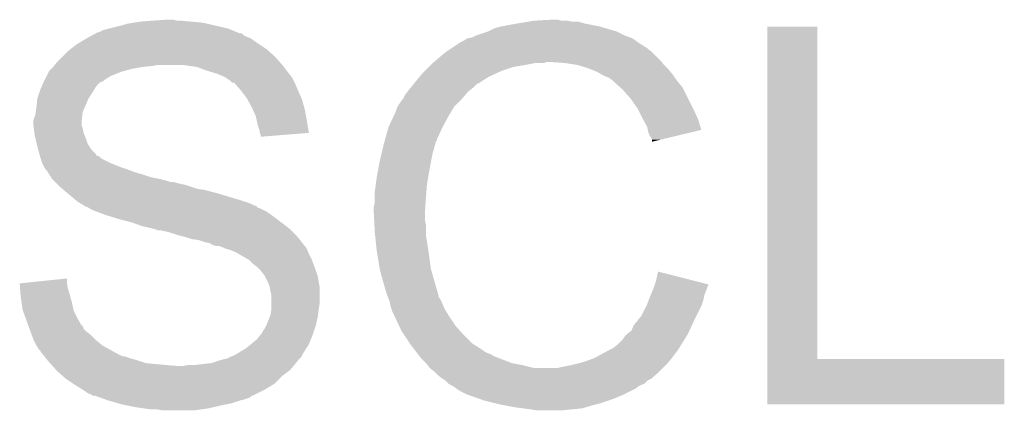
# Model space of a CAD drawing. Extents: x -1.3 to 24.2, y -3.9 to 39.2.
# Tile 31 of 34: x 14.3 to 16.9, y 19.9 to 20.9. Entities that reach past the tile are written whole.
import ezdxf

# ---------------------------------------------------------------- set-up
doc = ezdxf.new("R2010")
doc.units = 0
doc.layers.add('POWERMONITOR_CLICK_V100_GTO', color=14, linetype='CONTINUOUS')

msp = doc.modelspace()

# ---------------------------------------------------------------- linework, layer by layer
at = {"layer": 'POWERMONITOR_CLICK_V100_GTO'}
for points in [[(14.638018, 20.87372), (14.67104, 20.87626), (14.77264, 20.87372), (14.7447, 20.87626)], [(14.67104, 20.87626), (14.706598, 20.8788), (14.734542, 20.87626), (14.724382, 20.8788)], [(15.64132, 20.87372), (15.65656, 20.87626), (15.755622, 20.87372), (15.740382, 20.87626)], [(15.65656, 20.87626), (15.702278, 20.8788), (15.727682, 20.87626), (15.717522, 20.8788)], [(14.531344, 20.845782), (14.541502, 20.85086), (14.891002, 20.845782), (14.878812, 20.85086)], [(14.541502, 20.85086), (14.54912, 20.853398), (14.878812, 20.85086), (14.87272, 20.853398)], [(14.54912, 20.853398), (14.559276, 20.855938), (14.87272, 20.853398), (14.866622, 20.855938)], [(14.559276, 20.855938), (14.5796, 20.86102), (14.866622, 20.855938), (14.844604, 20.86102)], [(14.5796, 20.86102), (14.60754, 20.86864), (14.844604, 20.86102), (14.811586, 20.86864)], [(14.60754, 20.86864), (14.622778, 20.87118), (14.811586, 20.86864), (14.80058, 20.87118)], [(14.622778, 20.87118), (14.638018, 20.87372), (14.80058, 20.87118), (14.77264, 20.87372)], [(15.53718, 20.84832), (15.552422, 20.855942), (15.86992, 20.84832), (15.844006, 20.855942)], [(15.552422, 20.855942), (15.570198, 20.86102), (15.844006, 20.855942), (15.82674, 20.86102)], [(15.570198, 20.86102), (15.61084, 20.86864), (15.82674, 20.86102), (15.788638, 20.86864)], [(15.61084, 20.86864), (15.64132, 20.87372), (15.788638, 20.86864), (15.770864, 20.87372)], [(16.258542, 20.0025), (16.258562, 20.860996), (16.388104, 20.0025), (16.38808, 20.860996)], [(16.258562, 20.860996), (16.258564, 20.86102), (16.38808, 20.860996), (16.258564, 20.86102)], [(14.479692, 20.81784), (14.500856, 20.830538), (14.94282, 20.81784), (14.925042, 20.830538)], [(14.500856, 20.830538), (14.50086, 20.83054), (14.925042, 20.830538), (14.925038, 20.83054)], [(14.50086, 20.83054), (14.510174, 20.83562), (14.925038, 20.83054), (14.91234, 20.83562)], [(14.510174, 20.83562), (14.514828, 20.838158), (14.91234, 20.83562), (14.907264, 20.838158)], [(14.514828, 20.838158), (14.524136, 20.843234), (14.907264, 20.838158), (14.902186, 20.843234)], [(14.524136, 20.843234), (14.524148, 20.84324), (14.902186, 20.843234), (14.897104, 20.84324)], [(14.524148, 20.84324), (14.528806, 20.84578), (14.897104, 20.84324), (14.891008, 20.84578)], [(14.528806, 20.84578), (14.531344, 20.845782), (14.891008, 20.84578), (14.891002, 20.845782)], [(15.466062, 20.82038), (15.476222, 20.825462), (15.924784, 20.82038), (15.91767, 20.825462)], [(15.476222, 20.825462), (15.483834, 20.830538), (15.91767, 20.825462), (15.910562, 20.830538)], [(15.483834, 20.830538), (15.48384, 20.830542), (15.910562, 20.830538), (15.910552, 20.830542)], [(15.48384, 20.830542), (15.496542, 20.833082), (15.910552, 20.830542), (15.90378, 20.833082)], [(15.496542, 20.833082), (15.506702, 20.83816), (15.90378, 20.833082), (15.89024, 20.83816)], [(15.506702, 20.83816), (15.53718, 20.84832), (15.89024, 20.83816), (15.86992, 20.84832)], [(14.452602, 20.79752), (14.459132, 20.8026), (14.971488, 20.79752), (14.965682, 20.8026)], [(14.459132, 20.8026), (14.475462, 20.815302), (14.965682, 20.8026), (14.946628, 20.815302)], [(14.475462, 20.815302), (14.479692, 20.81784), (14.946628, 20.815302), (14.94282, 20.81784)], [(15.431766, 20.797518), (15.435576, 20.800058), (15.958818, 20.797518), (15.953744, 20.800058)], [(15.435576, 20.800058), (15.443196, 20.805138), (15.953744, 20.800058), (15.948662, 20.805138)], [(15.443196, 20.805138), (15.46225, 20.81784), (15.948662, 20.805138), (15.92834, 20.81784)], [(15.46225, 20.81784), (15.466062, 20.82038), (15.92834, 20.81784), (15.924784, 20.82038)], [(14.42466, 20.76958), (14.4399, 20.78482), (14.999548, 20.76958), (14.986, 20.78482)], [(14.4399, 20.78482), (14.452602, 20.79752), (14.986, 20.78482), (14.971488, 20.79752)], [(15.40094, 20.772118), (15.42796, 20.79498), (15.98422, 20.772118), (15.961358, 20.79498)], [(15.42796, 20.79498), (15.431766, 20.797518), (15.961358, 20.79498), (15.958818, 20.797518)], [(14.404342, 20.746718), (14.409422, 20.7518), (14.599064, 20.746718), (14.6177, 20.7518)], [(14.409422, 20.7518), (14.4145, 20.75688), (14.6177, 20.7518), (14.64564, 20.75688)], [(14.4145, 20.75688), (14.414502, 20.756882), (14.64564, 20.75688), (14.64566, 20.756882)], [(14.414502, 20.756882), (14.416532, 20.75942), (14.64566, 20.756882), (14.671042, 20.75942)], [(14.416532, 20.75942), (14.418564, 20.76196), (14.671042, 20.75942), (14.683738, 20.76196)], [(14.418564, 20.761962), (14.42466, 20.76958), (15.006318, 20.761962), (14.999548, 20.76958)], [(14.418564, 20.76196), (14.418564, 20.761962), (15.00632, 20.76196), (15.006318, 20.761962)], [(14.785338, 20.75688), (14.749778, 20.76196), (15.010272, 20.75688), (15.00632, 20.76196)], [(14.81328, 20.746718), (14.785338, 20.75688), (15.018174, 20.746718), (15.010272, 20.75688)], [(15.37462, 20.74672), (15.384778, 20.756878), (15.57274, 20.74672), (15.603218, 20.756878)], [(15.384778, 20.756878), (15.38986, 20.76196), (15.603218, 20.756878), (15.6337, 20.76196)], [(15.38986, 20.76196), (15.39494, 20.76704), (15.6337, 20.76196), (15.659098, 20.76704)], [(15.39494, 20.76704), (15.397938, 20.769578), (15.681956, 20.76704), (15.689578, 20.769578)], [(15.397938, 20.769578), (15.39794, 20.76958), (15.689578, 20.769578), (15.699742, 20.76958)], [(15.39794, 20.76958), (15.40094, 20.772118), (15.986126, 20.76958), (15.98422, 20.772118)], [(15.735302, 20.76704), (15.699742, 20.76958), (15.988032, 20.76704), (15.986126, 20.76958)], [(15.76832, 20.76196), (15.735302, 20.76704), (15.991842, 20.76196), (15.988032, 20.76704)], [(15.793722, 20.75434), (15.76832, 20.76196), (15.999462, 20.75434), (15.991842, 20.76196)], [(15.806426, 20.749258), (15.793722, 20.75434), (16.004542, 20.749258), (15.999462, 20.75434)], [(15.81912, 20.74418), (15.806426, 20.749258), (16.008606, 20.74418), (16.004542, 20.749258)], [(14.39164, 20.72132), (14.39418, 20.7264), (14.544884, 20.72132), (14.55166, 20.7264)], [(14.39418, 20.7264), (14.39799, 20.73402), (14.55166, 20.7264), (14.564358, 20.73402)], [(14.39799, 20.73402), (14.403072, 20.74418), (14.564358, 20.73402), (14.589758, 20.74418)], [(14.403072, 20.74418), (14.404342, 20.746718), (14.589758, 20.74418), (14.599064, 20.746718)], [(14.83868, 20.739102), (14.81328, 20.746718), (15.024098, 20.739102), (15.018174, 20.746718)], [(14.83869, 20.739098), (14.83868, 20.739102), (15.0241, 20.739098), (15.024098, 20.739102)], [(14.844612, 20.73656), (14.83869, 20.739098), (15.024124, 20.73656), (15.0241, 20.739098)], [(14.844648, 20.736544), (14.844612, 20.73656), (15.026646, 20.736544), (15.024124, 20.73656)], [(14.856458, 20.731482), (14.844648, 20.736544), (15.029182, 20.731482), (15.026646, 20.736544)], [(14.856462, 20.73148), (14.856458, 20.731482), (15.029184, 20.73148), (15.029182, 20.731482)], [(14.860278, 20.728936), (14.856462, 20.73148), (15.031722, 20.728936), (15.029184, 20.73148)], [(14.8717, 20.72132), (14.860278, 20.728936), (15.03553, 20.72132), (15.031722, 20.728936)], [(15.346218, 20.7137), (15.360762, 20.731478), (15.511778, 20.7137), (15.53972, 20.731478)], [(15.360762, 20.731478), (15.366998, 20.739098), (15.53972, 20.731478), (15.556226, 20.739098)], [(15.366998, 20.739098), (15.37462, 20.74672), (15.556226, 20.739098), (15.57274, 20.74672)], [(15.832454, 20.73656), (15.81912, 20.74418), (16.0147, 20.73656), (16.008606, 20.74418)], [(15.836898, 20.73402), (15.832454, 20.73656), (16.016516, 20.73402), (16.0147, 20.73656)], [(15.849602, 20.72894), (15.836898, 20.73402), (16.020144, 20.72894), (16.016516, 20.73402)], [(15.859758, 20.72132), (15.849602, 20.72894), (16.025586, 20.72132), (16.020144, 20.72894)], [(14.37894, 20.69084), (14.38148, 20.698458), (14.516102, 20.69084), (14.52067, 20.698458)], [(14.38148, 20.698458), (14.383736, 20.703538), (14.52067, 20.698458), (14.523718, 20.703538)], [(14.383736, 20.703538), (14.388252, 20.713698), (14.523718, 20.703538), (14.531338, 20.713698)], [(14.388252, 20.713698), (14.390508, 20.718776), (14.531338, 20.713698), (14.538954, 20.718776)], [(14.390508, 20.718776), (14.39051, 20.71878), (14.538954, 20.718776), (14.541498, 20.71878)], [(14.39051, 20.71878), (14.39164, 20.72132), (14.541498, 20.71878), (14.544884, 20.72132)], [(14.876774, 20.716246), (14.8717, 20.72132), (15.038068, 20.716246), (15.03553, 20.72132)], [(14.881854, 20.71624), (14.876774, 20.716246), (15.03807, 20.71624), (15.038068, 20.716246)], [(14.884078, 20.7137), (14.881854, 20.71624), (15.03934, 20.7137), (15.03807, 20.71624)], [(14.89964, 20.69592), (14.884078, 20.7137), (15.04696, 20.69592), (15.03934, 20.7137)], [(15.329916, 20.69338), (15.338042, 20.703538), (15.486378, 20.69338), (15.499078, 20.703538)], [(15.338042, 20.703538), (15.34414, 20.71116), (15.499078, 20.703538), (15.5067, 20.71116)], [(15.34414, 20.71116), (15.346212, 20.713694), (15.5067, 20.71116), (15.509234, 20.713694)], [(15.346212, 20.713694), (15.346218, 20.7137), (15.509234, 20.713694), (15.511778, 20.7137)], [(15.8623, 20.71878), (15.859758, 20.72132), (16.0274, 20.71878), (16.025586, 20.72132)], [(15.87945, 20.703536), (15.8623, 20.71878), (16.040102, 20.703536), (16.0274, 20.71878)], [(15.88516, 20.69846), (15.87945, 20.703536), (16.04264, 20.69846), (16.040102, 20.703536)], [(15.905478, 20.675602), (15.88516, 20.69846), (16.05407, 20.675602), (16.04264, 20.69846)], [(14.37132, 20.65274), (14.373862, 20.675602), (14.496142, 20.65274), (14.50594, 20.675602)], [(14.373862, 20.675602), (14.37894, 20.69084), (14.50594, 20.675602), (14.516102, 20.69084)], [(14.91488, 20.675602), (14.89964, 20.69592), (15.055992, 20.675602), (15.04696, 20.69592)], [(14.916294, 20.67306), (14.91488, 20.675602), (15.057122, 20.67306), (15.055992, 20.675602)], [(14.92758, 20.65274), (14.916294, 20.67306), (15.062664, 20.65274), (15.057122, 20.67306)], [(15.31112, 20.66544), (15.318738, 20.6756), (15.46098, 20.66544), (15.471142, 20.6756)], [(15.318738, 20.6756), (15.31874, 20.675602), (15.471142, 20.6756), (15.471142, 20.675602)], [(15.31874, 20.675602), (15.32382, 20.685758), (15.471142, 20.675602), (15.479846, 20.685758)], [(15.32382, 20.685758), (15.329916, 20.69338), (15.479846, 20.685758), (15.486378, 20.69338)], [(15.923258, 20.650198), (15.905478, 20.675602), (16.066772, 20.650198), (16.05407, 20.675602)], [(14.369504, 20.640036), (14.37132, 20.65274), (14.4907, 20.640036), (14.496142, 20.65274)], [(14.930966, 20.645122), (14.92758, 20.65274), (15.06474, 20.645122), (15.062664, 20.65274)], [(15.30096, 20.645124), (15.300962, 20.647664), (15.444724, 20.645124), (15.446248, 20.647664)], [(15.300962, 20.647664), (15.304768, 20.655278), (15.446248, 20.647664), (15.450818, 20.655278)], [(15.304768, 20.655278), (15.306042, 20.657822), (15.450818, 20.655278), (15.453362, 20.657822)], [(15.306042, 20.657822), (15.31112, 20.66544), (15.453362, 20.657822), (15.46098, 20.66544)], [(15.927068, 20.64258), (15.923258, 20.650198), (16.07058, 20.64258), (16.066772, 20.650198)], [(14.363702, 20.619722), (14.36878, 20.634962), (14.488442, 20.619722), (14.490136, 20.634962)], [(14.36878, 20.634962), (14.369504, 20.640036), (14.490136, 20.634962), (14.4907, 20.640036)], [(14.937738, 20.629882), (14.930966, 20.645122), (15.067512, 20.629882), (15.06474, 20.645122)], [(14.940562, 20.61718), (14.937738, 20.629882), (15.06982, 20.61718), (15.067512, 20.629882)], [(15.28064, 20.601942), (15.293786, 20.62988), (15.42034, 20.601942), (15.43558, 20.62988)], [(15.293786, 20.62988), (15.30096, 20.645124), (15.43558, 20.62988), (15.444724, 20.645124)], [(15.93596, 20.6248), (15.927068, 20.64258), (16.078484, 20.6248), (16.07058, 20.64258)], [(15.938784, 20.61972), (15.93596, 20.6248), (16.080742, 20.61972), (16.078484, 20.6248)], [(14.3637, 20.617178), (14.363702, 20.619722), (14.48816, 20.617178), (14.488442, 20.619722)], [(14.3637, 20.607022), (14.3637, 20.617178), (14.488162, 20.607022), (14.48816, 20.617178)], [(14.363702, 20.607018), (14.3637, 20.607022), (14.488162, 20.607018), (14.488162, 20.607022)], [(14.364548, 20.599398), (14.363702, 20.607018), (14.4907, 20.599398), (14.488162, 20.607018)], [(14.36596, 20.586698), (14.364548, 20.599398), (14.493242, 20.586698), (14.4907, 20.599398)], [(14.94282, 20.607022), (14.940562, 20.61718), (15.071506, 20.607022), (15.06982, 20.61718)], [(14.947898, 20.591782), (14.94282, 20.607022), (15.074032, 20.591782), (15.071506, 20.607022)], [(15.271466, 20.568916), (15.28064, 20.601942), (15.4051, 20.568916), (15.42034, 20.601942)], [(15.94866, 20.601944), (15.938784, 20.61972), (16.086054, 20.601944), (16.080742, 20.61972)], [(15.950186, 20.594314), (15.94866, 20.601944), (16.088334, 20.594314), (16.086054, 20.601944)], [(14.36624, 20.584162), (14.36596, 20.586698), (14.494258, 20.584162), (14.493242, 20.586698)], [(14.368498, 20.574002), (14.36624, 20.584162), (14.49832, 20.574002), (14.494258, 20.584162)], [(14.37132, 20.5613), (14.368498, 20.574002), (14.502554, 20.5613), (14.49832, 20.574002)], [(14.9479, 20.586704), (14.947898, 20.591782), (15.074874, 20.586704), (15.074032, 20.591782)], [(14.947904, 20.586698), (14.9479, 20.586704), (15.074874, 20.586698), (15.074874, 20.586704)], [(14.950438, 20.581624), (14.947904, 20.586698), (15.012558, 20.581624), (15.074874, 20.586698)], [(14.95044, 20.576566), (14.950438, 20.581624), (14.95044, 20.576566), (15.012558, 20.581624)], [(15.9512, 20.589242), (15.950186, 20.594314), (16.06718, 20.589242), (16.088334, 20.594314)], [(15.95374, 20.581618), (15.9512, 20.589242), (16.035382, 20.581618), (16.06718, 20.589242)], [(15.958818, 20.574002), (15.95374, 20.581618), (16.003616, 20.574002), (16.035382, 20.581618)], [(15.961358, 20.568924), (15.958818, 20.574002), (15.982438, 20.568924), (16.003616, 20.574002)], [(14.371956, 20.558756), (14.37132, 20.5613), (14.503402, 20.558756), (14.502554, 20.5613)], [(14.375766, 20.543518), (14.371956, 20.558756), (14.513562, 20.543518), (14.503402, 20.558756)], [(15.264952, 20.543522), (15.267342, 20.55368), (15.39748, 20.543522), (15.400022, 20.55368)], [(15.267342, 20.55368), (15.26794, 20.55622), (15.400022, 20.55368), (15.400866, 20.55622)], [(15.26794, 20.55622), (15.26935, 20.561298), (15.400866, 20.55622), (15.402558, 20.561298)], [(15.26935, 20.561298), (15.270054, 20.563836), (15.402558, 20.561298), (15.40256, 20.563836)], [(15.270054, 20.563836), (15.27076, 20.566374), (15.40256, 20.563836), (15.405094, 20.566374)], [(15.27076, 20.566374), (15.271466, 20.568916), (15.405094, 20.566374), (15.4051, 20.568916)], [(15.96136, 20.56387), (15.961358, 20.568924), (15.96136, 20.56387), (15.982438, 20.568924)], [(14.3764, 20.54098), (14.375766, 20.543518), (14.5161, 20.54098), (14.513562, 20.543518)], [(14.379304, 20.530816), (14.3764, 20.54098), (14.52626, 20.530816), (14.5161, 20.54098)], [(14.38003, 20.528276), (14.379304, 20.530816), (14.526278, 20.528276), (14.52626, 20.530816)], [(14.380756, 20.525736), (14.38003, 20.528276), (14.53388, 20.525736), (14.526278, 20.528276)], [(14.38148, 20.5232), (14.380756, 20.525736), (14.53642, 20.5232), (14.53388, 20.525736)], [(14.382328, 20.520658), (14.38148, 20.5232), (14.538964, 20.520658), (14.53642, 20.5232)], [(14.38656, 20.507962), (14.382328, 20.520658), (14.564356, 20.507962), (14.538964, 20.520658)], [(15.25778, 20.51304), (15.263158, 20.535898), (15.390368, 20.51304), (15.39494, 20.535898)], [(15.263158, 20.535898), (15.264952, 20.543522), (15.39494, 20.535898), (15.39748, 20.543522)], [(14.386562, 20.50796), (14.38656, 20.507962), (14.56436, 20.50796), (14.564356, 20.507962)], [(14.39164, 20.497802), (14.386562, 20.50796), (14.589754, 20.497802), (14.56436, 20.50796)], [(14.391642, 20.4978), (14.39164, 20.497802), (14.589758, 20.4978), (14.589754, 20.497802)], [(14.395028, 20.49272), (14.391642, 20.4978), (14.605, 20.49272), (14.589758, 20.4978)], [(14.39672, 20.49018), (14.395028, 20.49272), (14.611776, 20.49018), (14.605, 20.49272)], [(15.252064, 20.48256), (15.257302, 20.5105), (15.38478, 20.48256), (15.38986, 20.5105)], [(15.257302, 20.5105), (15.25778, 20.51304), (15.38986, 20.5105), (15.390368, 20.51304)], [(14.399258, 20.487642), (14.39672, 20.49018), (14.618544, 20.487642), (14.611776, 20.49018)], [(14.400846, 20.485102), (14.399258, 20.487642), (14.625318, 20.485102), (14.618544, 20.487642)], [(14.404024, 20.48002), (14.400846, 20.485102), (14.6431, 20.48002), (14.625318, 20.485102)], [(14.408786, 20.4724), (14.404024, 20.48002), (14.665962, 20.4724), (14.6431, 20.48002)], [(14.41196, 20.467322), (14.408786, 20.4724), (14.691352, 20.467322), (14.665962, 20.4724)], [(14.411962, 20.46732), (14.41196, 20.467322), (14.69136, 20.46732), (14.691352, 20.467322)], [(14.419582, 20.4597), (14.411962, 20.46732), (14.719302, 20.4597), (14.69136, 20.46732)], [(15.24762, 20.452082), (15.25016, 20.472398), (15.3797, 20.452082), (15.383086, 20.472398)], [(15.25016, 20.472398), (15.252064, 20.48256), (15.383086, 20.472398), (15.38478, 20.48256)], [(14.419584, 20.459698), (14.419582, 20.4597), (14.726922, 20.459698), (14.719302, 20.4597)], [(14.422118, 20.457162), (14.419584, 20.459698), (14.73454, 20.457162), (14.726922, 20.459698)], [(14.42466, 20.45462), (14.422118, 20.457162), (14.7447, 20.45462), (14.73454, 20.457162)], [(14.427202, 20.452078), (14.42466, 20.45462), (14.7574, 20.452078), (14.7447, 20.45462)], [(14.42974, 20.449538), (14.427202, 20.452078), (14.765024, 20.449538), (14.7574, 20.452078)], [(14.43863, 20.44192), (14.42974, 20.449538), (14.787882, 20.44192), (14.765024, 20.449538)], [(14.441594, 20.43938), (14.43863, 20.44192), (14.805662, 20.43938), (14.787882, 20.44192)], [(15.24508, 20.4343), (15.24762, 20.45208), (15.378332, 20.4343), (15.379698, 20.45208)], [(15.24762, 20.45208), (15.24762, 20.452082), (15.379698, 20.45208), (15.3797, 20.452082)], [(14.44752, 20.4343), (14.441594, 20.43938), (14.824712, 20.4343), (14.805662, 20.43938)], [(14.453616, 20.42922), (14.44752, 20.4343), (14.84376, 20.42922), (14.824712, 20.4343)], [(14.465808, 20.41906), (14.453616, 20.42922), (14.87678, 20.41906), (14.84376, 20.42922)], [(14.471904, 20.41398), (14.465808, 20.41906), (14.89456, 20.41398), (14.87678, 20.41906)], [(15.24508, 20.41906), (15.24508, 20.4343), (15.37716, 20.41906), (15.378332, 20.4343)], [(15.24508, 20.406362), (15.24508, 20.41906), (15.376312, 20.406362), (15.37716, 20.41906)], [(14.478, 20.4089), (14.471904, 20.41398), (14.9098, 20.4089), (14.89456, 20.41398)], [(14.486468, 20.40382), (14.478, 20.4089), (14.92504, 20.40382), (14.9098, 20.4089)], [(14.490702, 20.40128), (14.486468, 20.40382), (14.930122, 20.40128), (14.92504, 20.40382)], [(14.494512, 20.39874), (14.490702, 20.40128), (14.935204, 20.39874), (14.930122, 20.40128)], [(14.49452, 20.398734), (14.494512, 20.39874), (14.937746, 20.398734), (14.935204, 20.39874)], [(14.498314, 20.396204), (14.49452, 20.398734), (14.940278, 20.396204), (14.937746, 20.398734)], [(14.500858, 20.3962), (14.498314, 20.396204), (14.940282, 20.3962), (14.940278, 20.396204)], [(14.505092, 20.39366), (14.500858, 20.3962), (14.942824, 20.39366), (14.940282, 20.3962)], [(14.509326, 20.39112), (14.505092, 20.39366), (14.95044, 20.39112), (14.942824, 20.39366)], [(14.513558, 20.38858), (14.509326, 20.39112), (14.95552, 20.38858), (14.95044, 20.39112)], [(15.24254, 20.396202), (15.24508, 20.406362), (15.375636, 20.396202), (15.376312, 20.406362)], [(15.24254, 20.380962), (15.24254, 20.396202), (15.37462, 20.380962), (15.375636, 20.396202)], [(14.52626, 20.3835), (14.513558, 20.38858), (14.965676, 20.3835), (14.95552, 20.38858)], [(14.526266, 20.383498), (14.52626, 20.3835), (14.965678, 20.383498), (14.965676, 20.3835)], [(14.5542, 20.373338), (14.526266, 20.383498), (14.979906, 20.373338), (14.965678, 20.383498)], [(14.562452, 20.3708), (14.5542, 20.373338), (14.98346, 20.3708), (14.979906, 20.373338)], [(14.587222, 20.36318), (14.562452, 20.3708), (14.99362, 20.36318), (14.98346, 20.3708)], [(15.24254, 20.38096), (15.24254, 20.380962), (15.37462, 20.38096), (15.37462, 20.380962)], [(15.243558, 20.360638), (15.24254, 20.38096), (15.37462, 20.360638), (15.37462, 20.38096)], [(14.617698, 20.35556), (14.587222, 20.36318), (15.00378, 20.35556), (14.99362, 20.36318)], [(14.64564, 20.345402), (14.617698, 20.35556), (15.01684, 20.345402), (15.00378, 20.35556)], [(14.65834, 20.34286), (14.64564, 20.345402), (15.020108, 20.34286), (15.01684, 20.345402)], [(14.678658, 20.337782), (14.65834, 20.34286), (15.026636, 20.337782), (15.020108, 20.34286)], [(15.244066, 20.350478), (15.243558, 20.360638), (15.37716, 20.350478), (15.37462, 20.360638)], [(15.24508, 20.33016), (15.244066, 20.350478), (15.37716, 20.33016), (15.37716, 20.350478)], [(14.678666, 20.337778), (14.678658, 20.337782), (15.02664, 20.337778), (15.026636, 20.337782)], [(14.683736, 20.335242), (14.678666, 20.337778), (15.029176, 20.335242), (15.02664, 20.337778)], [(14.691358, 20.33524), (14.683736, 20.335242), (15.029178, 20.33524), (15.029176, 20.335242)], [(14.714218, 20.33016), (14.691358, 20.33524), (15.034258, 20.33016), (15.029178, 20.33524)], [(14.737082, 20.32254), (14.714218, 20.33016), (15.041878, 20.32254), (15.034258, 20.33016)], [(14.747246, 20.319998), (14.737082, 20.32254), (15.04442, 20.319998), (15.041878, 20.32254)], [(14.7574, 20.317458), (14.747246, 20.319998), (15.046396, 20.317458), (15.04442, 20.319998)], [(14.772638, 20.312382), (14.7574, 20.317458), (15.050346, 20.312382), (15.046396, 20.317458)], [(15.245884, 20.322538), (15.24508, 20.33016), (15.37716, 20.322538), (15.37716, 20.33016)], [(15.247488, 20.3073), (15.245884, 20.322538), (15.3797, 20.3073), (15.37716, 20.322538)], [(14.790418, 20.30984), (14.772638, 20.312382), (15.052324, 20.30984), (15.050346, 20.312382)], [(14.80566, 20.304762), (14.790418, 20.30984), (15.056274, 20.304762), (15.052324, 20.30984)], [(14.81836, 20.302222), (14.80566, 20.304762), (15.05825, 20.302222), (15.056274, 20.304762)], [(14.825976, 20.297142), (14.81836, 20.302222), (15.062202, 20.297142), (15.05825, 20.302222)], [(14.825984, 20.29714), (14.825976, 20.297142), (15.062202, 20.29714), (15.062202, 20.297142)], [(14.836138, 20.2946), (14.825984, 20.29714), (15.06474, 20.2946), (15.062202, 20.29714)], [(14.85646, 20.28952), (14.843756, 20.2946), (15.068128, 20.28952), (15.06474, 20.2946)], [(14.861536, 20.286982), (14.85646, 20.28952), (15.06982, 20.286982), (15.068128, 20.28952)], [(15.25016, 20.281898), (15.247488, 20.3073), (15.383608, 20.281898), (15.3797, 20.3073)], [(14.864076, 20.28698), (14.861536, 20.286982), (15.069822, 20.28698), (15.06982, 20.286982)], [(14.8844, 20.27936), (14.864076, 20.28698), (15.07287, 20.27936), (15.069822, 20.28698)], [(14.893292, 20.27428), (14.8844, 20.27936), (15.0749, 20.27428), (15.07287, 20.27936)], [(14.919958, 20.259042), (14.893292, 20.27428), (15.08252, 20.259042), (15.0749, 20.27428)], [(15.25143, 20.27428), (15.25016, 20.281898), (15.38478, 20.27428), (15.383608, 20.281898)], [(15.25778, 20.23618), (15.25143, 20.27428), (15.38986, 20.23618), (15.38478, 20.27428)], [(14.919962, 20.25904), (14.919958, 20.259042), (15.08252, 20.25904), (15.08252, 20.259042)], [(14.93012, 20.248882), (14.919962, 20.25904), (15.08633, 20.248882), (15.08252, 20.25904)], [(14.940278, 20.24126), (14.93012, 20.248882), (15.089188, 20.24126), (15.08633, 20.248882)], [(14.94282, 20.23872), (14.940278, 20.24126), (15.09014, 20.23872), (15.089188, 20.24126)], [(14.95044, 20.2311), (14.94282, 20.23872), (15.09268, 20.2311), (15.09014, 20.23872)], [(14.9606, 20.218398), (14.95044, 20.2311), (15.096914, 20.218398), (15.09268, 20.2311)], [(14.96187, 20.21586), (14.9606, 20.218398), (15.09776, 20.21586), (15.096914, 20.218398)], [(14.96822, 20.20316), (14.96187, 20.21586), (15.10007, 20.20316), (15.09776, 20.21586)], [(15.257782, 20.236178), (15.25778, 20.23618), (15.38986, 20.236178), (15.38986, 20.23618)], [(15.26286, 20.21586), (15.257782, 20.236178), (15.395666, 20.21586), (15.38986, 20.236178)], [(15.27302, 20.1803), (15.26286, 20.21586), (15.405826, 20.1803), (15.395666, 20.21586)], [(15.97152, 20.205702), (15.976624, 20.228556), (16.066222, 20.205702), (15.976624, 20.228556)], [(14.32816, 20.198078), (14.45006, 20.210754), (14.45006, 20.198078), (14.45006, 20.210754)], [(14.32913, 20.18538), (14.32816, 20.198078), (14.4526, 20.18538), (14.45006, 20.198078)], [(14.973298, 20.190462), (14.96822, 20.20316), (15.102378, 20.190462), (15.10007, 20.20316)], [(14.973808, 20.187918), (14.973298, 20.190462), (15.10284, 20.187918), (15.102378, 20.190462)], [(14.97584, 20.17776), (14.973808, 20.187918), (15.10284, 20.17776), (15.10284, 20.187918)], [(15.9639, 20.18284), (15.965592, 20.187918), (16.101906, 20.18284), (16.1036, 20.187918)], [(15.965592, 20.187918), (15.967284, 20.192996), (16.1036, 20.187918), (16.106138, 20.192996)], [(15.967284, 20.192996), (15.968126, 20.19552), (16.106138, 20.192996), (16.10614, 20.19552)], [(15.968126, 20.19552), (15.97152, 20.205702), (16.10614, 20.19552), (16.066222, 20.205702)], [(14.33068, 20.16506), (14.32913, 20.18538), (14.458408, 20.16506), (14.4526, 20.18538)], [(14.332858, 20.149822), (14.33068, 20.16506), (14.46276, 20.149822), (14.458408, 20.16506)], [(14.97838, 20.167602), (14.97584, 20.17776), (15.10284, 20.167602), (15.10284, 20.17776)], [(14.97838, 20.147278), (14.97838, 20.167602), (15.10284, 20.147278), (15.10284, 20.167602)], [(15.2781, 20.165058), (15.27302, 20.1803), (15.41018, 20.165058), (15.405826, 20.1803)], [(15.279118, 20.162514), (15.2781, 20.165058), (15.410186, 20.162514), (15.41018, 20.165058)], [(15.280134, 20.159976), (15.279118, 20.162514), (15.412722, 20.159976), (15.410186, 20.162514)], [(15.95247, 20.1549), (15.95628, 20.16506), (16.093438, 20.1549), (16.09547, 20.16506)], [(15.95628, 20.16506), (15.957366, 20.167598), (16.09547, 20.16506), (16.09598, 20.167598)], [(15.957366, 20.167598), (15.96281, 20.1803), (16.09598, 20.167598), (16.10106, 20.1803)], [(15.96281, 20.1803), (15.9639, 20.18284), (16.10106, 20.1803), (16.101906, 20.18284)], [(14.33576, 20.129502), (14.332858, 20.149822), (14.467276, 20.129502), (14.46276, 20.149822)], [(14.97838, 20.132042), (14.97838, 20.147278), (15.1003, 20.132042), (15.10284, 20.147278)], [(15.283178, 20.152362), (15.280134, 20.159976), (15.41653, 20.152362), (15.412722, 20.159976)], [(15.283688, 20.14982), (15.283178, 20.152362), (15.4178, 20.14982), (15.41653, 20.152362)], [(15.28572, 20.139662), (15.283688, 20.14982), (15.422156, 20.139662), (15.4178, 20.14982)], [(15.288262, 20.13204), (15.28572, 20.139662), (15.425422, 20.13204), (15.422156, 20.139662)], [(15.933422, 20.114262), (15.94612, 20.13966), (16.07566, 20.114262), (16.08836, 20.13966)], [(15.94612, 20.13966), (15.94866, 20.14474), (16.08836, 20.13966), (16.090052, 20.14474)], [(15.94866, 20.14474), (15.95247, 20.1549), (16.090052, 20.14474), (16.093438, 20.1549)], [(14.336686, 20.126958), (14.33576, 20.129502), (14.46784, 20.126958), (14.467276, 20.129502)], [(14.344074, 20.106642), (14.336686, 20.126958), (14.478, 20.106642), (14.46784, 20.126958)], [(14.96568, 20.0914), (14.973808, 20.111722), (15.093242, 20.0914), (15.09776, 20.111722)], [(14.973808, 20.111722), (14.97584, 20.116802), (15.09776, 20.111722), (15.098394, 20.116802)], [(14.97584, 20.116802), (14.978378, 20.13204), (15.098394, 20.116802), (15.1003, 20.13204)], [(14.978378, 20.13204), (14.97838, 20.132042), (15.1003, 20.13204), (15.1003, 20.132042)], [(15.2908, 20.124422), (15.288262, 20.13204), (15.430184, 20.124422), (15.425422, 20.13204)], [(15.29334, 20.11934), (15.2908, 20.124422), (15.43336, 20.11934), (15.430184, 20.124422)], [(15.296926, 20.11172), (15.29334, 20.11934), (15.43812, 20.11172), (15.43336, 20.11934)], [(15.307684, 20.088858), (15.296926, 20.11172), (15.453362, 20.088858), (15.43812, 20.11172)], [(15.925292, 20.1041), (15.933422, 20.114262), (16.07058, 20.1041), (16.07566, 20.114262)], [(14.350538, 20.088864), (14.344074, 20.106642), (14.488172, 20.088864), (14.478, 20.106642)], [(14.350546, 20.088842), (14.350538, 20.088864), (14.490704, 20.088842), (14.488172, 20.088864)], [(14.35331, 20.08124), (14.350546, 20.088842), (14.493244, 20.08124), (14.490704, 20.088842)], [(14.9606, 20.081242), (14.964408, 20.08886), (15.090138, 20.081242), (15.092678, 20.08886)], [(14.964408, 20.08886), (14.96568, 20.0914), (15.092678, 20.08886), (15.093242, 20.0914)], [(15.31366, 20.076158), (15.307684, 20.088858), (15.464652, 20.076158), (15.453362, 20.088858)], [(15.908022, 20.076164), (15.913102, 20.088858), (16.05754, 20.076164), (16.063466, 20.088858)], [(15.913102, 20.088858), (15.925292, 20.1041), (16.063466, 20.088858), (16.07058, 20.1041)], [(14.35608, 20.07362), (14.35331, 20.08124), (14.500862, 20.07362), (14.493244, 20.08124)], [(14.356082, 20.073618), (14.35608, 20.07362), (14.500862, 20.073618), (14.500862, 20.07362)], [(14.35989, 20.06346), (14.356082, 20.073618), (14.51356, 20.06346), (14.500862, 20.073618)], [(14.3637, 20.0533), (14.35989, 20.06346), (14.52372, 20.0533), (14.51356, 20.06346)], [(14.940282, 20.053302), (14.95044, 20.066), (15.079978, 20.053302), (15.08506, 20.066)], [(14.95044, 20.066), (14.952982, 20.068544), (15.08506, 20.066), (15.085906, 20.068544)], [(14.952982, 20.068544), (14.955522, 20.073622), (15.085906, 20.068544), (15.087598, 20.073622)], [(14.955522, 20.073622), (14.9606, 20.081242), (15.087598, 20.073622), (15.090138, 20.081242)], [(15.320434, 20.066), (15.31366, 20.076158), (15.47368, 20.066), (15.464652, 20.076158)], [(15.335674, 20.04314), (15.320434, 20.066), (15.496542, 20.04314), (15.47368, 20.066)], [(15.88516, 20.0533), (15.890242, 20.060922), (16.04486, 20.0533), (16.049624, 20.060922)], [(15.890242, 20.060922), (15.89532, 20.066), (16.049624, 20.060922), (16.052798, 20.066)], [(15.89532, 20.066), (15.897862, 20.06854), (16.052798, 20.066), (16.053982, 20.06854)], [(15.897862, 20.06854), (15.908022, 20.076164), (16.053982, 20.06854), (16.05754, 20.076164)], [(14.364972, 20.05076), (14.3637, 20.0533), (14.52626, 20.05076), (14.52372, 20.0533)], [(14.37132, 20.038062), (14.364972, 20.05076), (14.541498, 20.038062), (14.52626, 20.05076)], [(14.371324, 20.038058), (14.37132, 20.038062), (14.541502, 20.038058), (14.541498, 20.038062)], [(14.376396, 20.030446), (14.371324, 20.038058), (14.555206, 20.030446), (14.541502, 20.038058)], [(14.91234, 20.03044), (14.92504, 20.0406), (15.068432, 20.03044), (15.074898, 20.0406)], [(14.92504, 20.0406), (14.940282, 20.053302), (15.074898, 20.0406), (15.079978, 20.053302)], [(15.33906, 20.03806), (15.335674, 20.04314), (15.504524, 20.03806), (15.496542, 20.04314)], [(15.348832, 20.025358), (15.33906, 20.03806), (15.524482, 20.025358), (15.504524, 20.03806)], [(15.859758, 20.03044), (15.87246, 20.0406), (16.030572, 20.03044), (16.036922, 20.0406)], [(15.87246, 20.0406), (15.88516, 20.0533), (16.036922, 20.0406), (16.04486, 20.0533)], [(14.3764, 20.027916), (14.376396, 20.030446), (14.559762, 20.027916), (14.555206, 20.030446)], [(14.381464, 20.025366), (14.3764, 20.027916), (14.564352, 20.025366), (14.559762, 20.027916)], [(14.38148, 20.022824), (14.381464, 20.025366), (14.568928, 20.022824), (14.564352, 20.025366)], [(14.389612, 20.01266), (14.38148, 20.022824), (14.587226, 20.01266), (14.568928, 20.022824)], [(14.389616, 20.012654), (14.389612, 20.01266), (14.589766, 20.012654), (14.587226, 20.01266)], [(14.391642, 20.01012), (14.389616, 20.012654), (14.592304, 20.01012), (14.589766, 20.012654)], [(14.391644, 20.010118), (14.391642, 20.01012), (14.597382, 20.010118), (14.592304, 20.01012)], [(14.395706, 20.00504), (14.391644, 20.010118), (14.61262, 20.00504), (14.597382, 20.010118)], [(14.869164, 20.00758), (14.876762, 20.010114), (15.05458, 20.00758), (15.057114, 20.010114)], [(14.876762, 20.010114), (14.87678, 20.01012), (15.057114, 20.010114), (15.057114, 20.01012)], [(14.87678, 20.01012), (14.881854, 20.012658), (15.057114, 20.01012), (15.05712, 20.012658)], [(14.881854, 20.012658), (14.886938, 20.0152), (15.05712, 20.012658), (15.058736, 20.0152)], [(14.886938, 20.0152), (14.91234, 20.03044), (15.058736, 20.0152), (15.068432, 20.03044)], [(15.350786, 20.022818), (15.348832, 20.025358), (15.527024, 20.022818), (15.524482, 20.025358)], [(15.354692, 20.01774), (15.350786, 20.022818), (15.537182, 20.01774), (15.527024, 20.022818)], [(15.356648, 20.015198), (15.354692, 20.01774), (15.544804, 20.015198), (15.537182, 20.01774)], [(15.360554, 20.01012), (15.356648, 20.015198), (15.552418, 20.01012), (15.544804, 20.015198)], [(15.36446, 20.005042), (15.360554, 20.01012), (15.565962, 20.005042), (15.552418, 20.01012)], [(15.811502, 20.00504), (15.84452, 20.02282), (16.01216, 20.00504), (16.025492, 20.02282)], [(15.84452, 20.02282), (15.849602, 20.025362), (16.025492, 20.02282), (16.0274, 20.025362)], [(15.849602, 20.025362), (15.859758, 20.03044), (16.0274, 20.025362), (16.030572, 20.03044)], [(14.39977, 19.99996), (14.395706, 20.00504), (14.6304, 19.99996), (14.61262, 20.00504)], [(14.401802, 19.997418), (14.39977, 19.99996), (14.638028, 19.997418), (14.6304, 19.99996)], [(14.406374, 19.99234), (14.401802, 19.997418), (14.653262, 19.99234), (14.638028, 19.997418)], [(14.40866, 19.9898), (14.406374, 19.99234), (14.67866, 19.9898), (14.653262, 19.99234)], [(14.410946, 19.98726), (14.40866, 19.9898), (14.7066, 19.98726), (14.67866, 19.9898)], [(14.413232, 19.98472), (14.410946, 19.98726), (14.737078, 19.98472), (14.7066, 19.98726)], [(14.422376, 19.974558), (14.413232, 19.98472), (15.026638, 19.974558), (15.035106, 19.98472)], [(14.749782, 19.98472), (14.762482, 19.98726), (15.035106, 19.98472), (15.037222, 19.98726)], [(14.78026, 19.98726), (14.80058, 19.9898), (15.037222, 19.98726), (15.03934, 19.9898)], [(14.80058, 19.9898), (14.823442, 19.992342), (15.03934, 19.9898), (15.041372, 19.992342)], [(14.823442, 19.992342), (14.8463, 19.999958), (15.041372, 19.992342), (15.047466, 19.999958)], [(14.8463, 19.999958), (14.856448, 20.002498), (15.047466, 19.999958), (15.049498, 20.002498)], [(14.856448, 20.002498), (14.86662, 20.005044), (15.049498, 20.002498), (15.052044, 20.005044)], [(14.86662, 20.005044), (14.869164, 20.00758), (15.052044, 20.005044), (15.05458, 20.00758)], [(15.367002, 20.0025), (15.36446, 20.005042), (15.57274, 20.0025), (15.565962, 20.005042)], [(15.37716, 19.99234), (15.367002, 20.0025), (15.598142, 19.99234), (15.57274, 20.0025)], [(15.381224, 19.98726), (15.37716, 19.99234), (15.62608, 19.98726), (15.598142, 19.99234)], [(15.387318, 19.979642), (15.381224, 19.98726), (15.656554, 19.979642), (15.62608, 19.98726)], [(15.72768, 19.98218), (15.75308, 19.98726), (15.99184, 19.98218), (15.996922, 19.98726)], [(15.75308, 19.98726), (15.78356, 19.994882), (15.996922, 19.98726), (16.003454, 19.994882)], [(15.78356, 19.994882), (15.811502, 20.00504), (16.003454, 19.994882), (16.01216, 20.00504)], [(16.25854, 19.885684), (16.258542, 20.002476), (16.870656, 19.885684), (16.87068, 20.002476)], [(16.258542, 20.002476), (16.258542, 20.0025), (16.87068, 20.002476), (16.388104, 20.0025)], [(14.42466, 19.97202), (14.422376, 19.974558), (15.023254, 19.97202), (15.026638, 19.974558)], [(14.43895, 19.959318), (14.42466, 19.97202), (15.00632, 19.959318), (15.023254, 19.97202)], [(14.447518, 19.951702), (14.43895, 19.959318), (14.998702, 19.951702), (15.00632, 19.959318)], [(15.387322, 19.97964), (15.387318, 19.979642), (15.656562, 19.97964), (15.656554, 19.979642)], [(15.400018, 19.969482), (15.387322, 19.97964), (15.979142, 19.969482), (15.9893, 19.97964)], [(15.400022, 19.96948), (15.400018, 19.969482), (15.97914, 19.96948), (15.979142, 19.969482)], [(15.41018, 19.959322), (15.400022, 19.96948), (15.967528, 19.959322), (15.97914, 19.96948)], [(15.42034, 19.9517), (15.41018, 19.959322), (15.958818, 19.9517), (15.967528, 19.959322)], [(15.717522, 19.97964), (15.72768, 19.98218), (15.9893, 19.97964), (15.99184, 19.98218)], [(14.466574, 19.938998), (14.447518, 19.951702), (14.985998, 19.938998), (14.998702, 19.951702)], [(14.47038, 19.93646), (14.466574, 19.938998), (14.981766, 19.93646), (14.985998, 19.938998)], [(14.4907, 19.92376), (14.47038, 19.93646), (14.9606, 19.92376), (14.981766, 19.93646)], [(15.420344, 19.951698), (15.42034, 19.9517), (15.958816, 19.951698), (15.958818, 19.9517)], [(15.42796, 19.94662), (15.420344, 19.951698), (15.948664, 19.94662), (15.958816, 19.951698)], [(15.427964, 19.946618), (15.42796, 19.94662), (15.948662, 19.946618), (15.948664, 19.94662)], [(15.435582, 19.939002), (15.427964, 19.946618), (15.941038, 19.939002), (15.948662, 19.946618)], [(15.435586, 19.939), (15.435582, 19.939002), (15.941036, 19.939), (15.941038, 19.939002)], [(15.440656, 19.936462), (15.435586, 19.939), (15.934694, 19.936462), (15.941036, 19.939)], [(15.443194, 19.933926), (15.440656, 19.936462), (15.928356, 19.933926), (15.934694, 19.936462)], [(15.445738, 19.93392), (15.443194, 19.933926), (15.928342, 19.93392), (15.928356, 19.933926)], [(15.445742, 19.933918), (15.445738, 19.93392), (15.928338, 19.933918), (15.928342, 19.93392)], [(15.456412, 19.9263), (15.445742, 19.933918), (15.918178, 19.9263), (15.928338, 19.933918)], [(14.505936, 19.913602), (14.4907, 19.92376), (14.94028, 19.913602), (14.9606, 19.92376)], [(14.513556, 19.91106), (14.505936, 19.913602), (14.935196, 19.91106), (14.94028, 19.913602)], [(14.516094, 19.908526), (14.513556, 19.91106), (14.930128, 19.908526), (14.935196, 19.91106)], [(14.521176, 19.90852), (14.516094, 19.908526), (14.930116, 19.90852), (14.930128, 19.908526)], [(14.521194, 19.908514), (14.521176, 19.90852), (14.927574, 19.908514), (14.930116, 19.90852)], [(14.535402, 19.90344), (14.521194, 19.908514), (14.922496, 19.90344), (14.927574, 19.908514)], [(15.463522, 19.921222), (15.456412, 19.9263), (15.908022, 19.921222), (15.918178, 19.9263)], [(15.48384, 19.91106), (15.463522, 19.921222), (15.8877, 19.91106), (15.908022, 19.921222)], [(15.505432, 19.90344), (15.48384, 19.91106), (15.86992, 19.90344), (15.8877, 19.91106)], [(14.549622, 19.898362), (14.535402, 19.90344), (14.90726, 19.898362), (14.922496, 19.90344)], [(14.55674, 19.89582), (14.549622, 19.898362), (14.897102, 19.89582), (14.90726, 19.898362)], [(14.58341, 19.8882), (14.55674, 19.89582), (14.874238, 19.8882), (14.897102, 19.89582)], [(14.5923, 19.88566), (14.58341, 19.8882), (14.861538, 19.88566), (14.874238, 19.8882)], [(14.605002, 19.88312), (14.5923, 19.88566), (14.84884, 19.88312), (14.861538, 19.88566)], [(14.630402, 19.87804), (14.605002, 19.88312), (14.826826, 19.87804), (14.84884, 19.88312)], [(15.527022, 19.89582), (15.505432, 19.90344), (15.8496, 19.89582), (15.86992, 19.90344)], [(15.557494, 19.888202), (15.527022, 19.89582), (15.82674, 19.888202), (15.8496, 19.89582)], [(15.56766, 19.88566), (15.557494, 19.888202), (15.816576, 19.88566), (15.82674, 19.888202)], [(15.581208, 19.88312), (15.56766, 19.88566), (15.806422, 19.88312), (15.816576, 19.88566)], [(15.608302, 19.87804), (15.581208, 19.88312), (15.789486, 19.87804), (15.806422, 19.88312)], [(16.870656, 19.88566), (16.25854, 19.885684), (16.870656, 19.88566), (16.870656, 19.885684)], [(14.648182, 19.8755), (14.630402, 19.87804), (14.81582, 19.8755), (14.826826, 19.87804)], [(14.66596, 19.87296), (14.648182, 19.8755), (14.798038, 19.87296), (14.81582, 19.8755)], [(14.696438, 19.87042), (14.681198, 19.87296), (14.780258, 19.87042), (14.798038, 19.87296)], [(15.62862, 19.8755), (15.608302, 19.87804), (15.781018, 19.8755), (15.789486, 19.87804)], [(15.6464, 19.87296), (15.62862, 19.8755), (15.75562, 19.87296), (15.781018, 19.8755)], [(15.661638, 19.87042), (15.6464, 19.87296), (15.730222, 19.87042), (15.75562, 19.87296)]]:
    msp.add_solid(points, dxfattribs=at)

doc.saveas('drawing.dxf')
